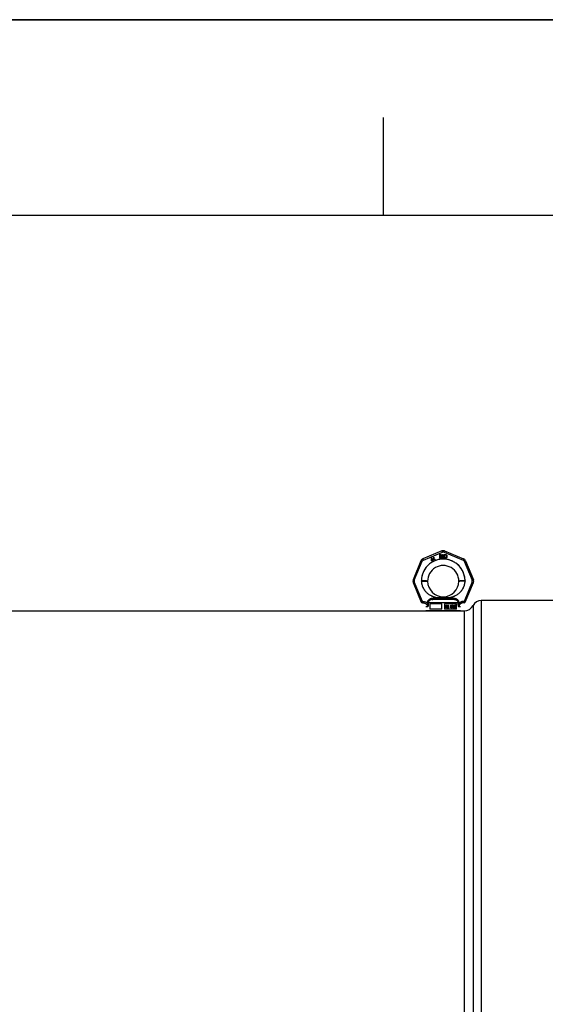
# Model space of a CAD drawing. Header units: millimetres. Extents: x 0 to 297, y 0 to 210.
# Tile 16 of 30: x 56 to 83, y 160 to 210. Entities that reach past the tile are written whole.
import ezdxf

# ---------------------------------------------------------------- set-up
doc = ezdxf.new("R2010")
doc.units = ezdxf.units.MM
doc.header["$LTSCALE"] = 16.335
doc.layers.get('0').update_dxf_attribs({"linetype": 'CONTINUOUS'})
doc.layers.add('001-M31079-X02', color=7, linetype='CONTINUOUS')
doc.layers.add('AXES_REF', color=7, linetype='CONTINUOUS')

# ---------------------------------------------------------------- blocks, each defined once
blk = doc.blocks.new('MARGEA4_BL0', base_point=(148.514, 105.014))
at = {"color": 7, "linetype": 'Continuous'}
for p, q in [((297.014, 210.014), (0.014, 210.014)), ((74.264, 205.014), (74.264, 200.014)), ((287.014, 200.014), (10.014, 200.014))]:
    blk.add_line(p, q, dxfattribs=at)

msp = doc.modelspace()

# ---------------------------------------------------------------- linework, layer by layer
at = {"color": 7, "linetype": 'Continuous'}
for p, q in [((0, 210), (297, 210)), ((49.84, 179.81), (78.391, 179.81))]:
    msp.add_line(p, q, dxfattribs=at)
at = {"layer": '001-M31079-X02', "color": 9, "linetype": 'Continuous'}
for p, q in [((77.263, 182.872), (76.288, 182.468)), ((76.315, 182.405), (77.29, 182.809)), ((77.371, 182.809), (78.345, 182.405)), ((77.398, 182.872), (78.372, 182.468)), ((76.193, 182.373), (75.789, 181.398)), ((75.855, 181.374), (76.258, 182.348)), ((78.402, 182.348), (78.806, 181.374)), ((78.468, 182.373), (78.871, 181.398)), ((75.789, 181.263), (76.204, 180.263)), ((76.268, 180.294), (75.855, 181.292)), ((76.217, 181.329), (76.217, 181.341)), ((78.806, 181.292), (78.393, 180.294)), ((78.444, 181.341), (78.444, 181.329)), ((78.457, 180.263), (78.871, 181.263)), ((76.268, 180.221), (76.263, 180.22)), ((76.268, 180.294), (76.268, 180.221)), ((76.292, 180.294), (76.268, 180.294)), ((76.292, 180.221), (76.268, 180.221)), ((76.292, 180.294), (76.292, 180.221)), ((76.524, 180.217), (76.525, 180.194)), ((78.091, 180.219), (76.57, 180.219)), ((76.761, 180.394), (76.755, 180.444)), ((77.899, 180.394), (76.761, 180.394)), ((77.099, 180.479), (77.103, 180.429)), ((77.099, 180.479), (77.103, 180.429)), ((77.557, 180.429), (77.561, 180.479)), ((77.561, 180.479), (77.557, 180.429)), ((77.906, 180.444), (77.899, 180.394)), ((77.899, 180.394), (77.906, 180.444)), ((78.136, 180.194), (78.136, 180.217)), ((78.369, 180.294), (78.369, 180.221)), ((78.393, 180.294), (78.369, 180.294)), ((78.393, 180.221), (78.369, 180.221)), ((78.393, 180.294), (78.393, 180.221)), ((78.393, 180.221), (78.398, 180.22)), ((76.538, 180.009), (76.446, 180.009)), ((78.214, 180.009), (78.123, 180.009))]:
    msp.add_line(p, q, dxfattribs=at)
at = {"layer": '001-M31079-X02', "color": 7, "linetype": 'Continuous'}
for p, q in [((77.137, 182.684), (77.137, 182.508)), ((77.137, 182.684), (77.208, 182.684)), ((77.155, 182.609), (77.155, 182.666)), ((77.211, 182.666), (77.155, 182.666)), ((77.211, 182.609), (77.155, 182.609)), ((77.223, 182.681), (77.208, 182.684)), ((77.211, 182.666), (77.22, 182.662)), ((77.22, 182.613), (77.211, 182.609)), ((77.22, 182.662), (77.226, 182.654)), ((77.226, 182.621), (77.22, 182.613)), ((77.223, 182.681), (77.234, 182.669)), ((77.226, 182.654), (77.229, 182.643)), ((77.229, 182.632), (77.226, 182.621)), ((77.229, 182.643), (77.229, 182.632)), ((77.234, 182.669), (77.243, 182.654)), ((77.243, 182.617), (77.234, 182.602)), ((77.243, 182.654), (77.246, 182.643)), ((77.246, 182.628), (77.243, 182.617)), ((77.246, 182.643), (77.246, 182.628)), ((77.273, 182.684), (77.273, 182.568)), ((77.273, 182.684), (77.29, 182.684)), ((77.29, 182.684), (77.29, 182.568)), ((77.361, 182.684), (77.361, 182.568)), ((77.361, 182.684), (77.379, 182.684)), ((77.379, 182.684), (77.379, 182.568)), ((77.402, 182.684), (77.402, 182.508)), ((77.402, 182.684), (77.473, 182.684)), ((77.42, 182.53), (77.42, 182.662)), ((77.473, 182.662), (77.42, 182.662)), ((77.488, 182.681), (77.473, 182.684)), ((77.473, 182.662), (77.485, 182.658)), ((77.485, 182.658), (77.494, 182.651)), ((77.488, 182.681), (77.5, 182.673)), ((77.494, 182.651), (77.5, 182.639)), ((77.5, 182.673), (77.511, 182.658)), ((77.5, 182.639), (77.503, 182.624)), ((77.503, 182.624), (77.503, 182.568)), ((77.511, 182.658), (77.517, 182.643)), ((77.52, 182.624), (77.517, 182.643)), ((77.52, 182.624), (77.52, 182.568)), ((76.723, 182.514), (76.712, 182.391)), ((76.712, 182.391), (76.724, 182.371)), ((76.738, 182.523), (76.723, 182.514)), ((76.724, 182.371), (76.785, 182.407)), ((76.73, 182.401), (76.738, 182.488)), ((76.774, 182.426), (76.73, 182.401)), ((76.789, 182.435), (76.738, 182.523)), ((76.738, 182.488), (76.774, 182.426)), ((76.785, 182.407), (76.81, 182.364)), ((76.815, 182.45), (76.789, 182.435)), ((76.826, 182.43), (76.8, 182.415)), ((76.827, 182.37), (76.8, 182.415)), ((76.81, 182.364), (76.827, 182.364)), ((76.833, 182.512), (76.812, 182.501)), ((76.812, 182.501), (76.82, 182.488)), ((76.826, 182.43), (76.815, 182.45)), ((76.83, 182.546), (76.818, 182.538)), ((76.818, 182.538), (76.833, 182.512)), ((76.84, 182.499), (76.82, 182.488)), ((76.846, 182.52), (76.83, 182.546)), ((76.84, 182.499), (76.878, 182.434)), ((76.874, 182.536), (76.846, 182.52)), ((76.853, 182.507), (76.881, 182.523)), ((76.887, 182.448), (76.853, 182.507)), ((76.874, 182.536), (76.881, 182.523)), ((76.878, 182.434), (76.891, 182.424)), ((76.887, 182.448), (76.895, 182.44)), ((76.891, 182.424), (76.902, 182.422)), ((76.907, 182.438), (76.895, 182.44)), ((76.902, 182.422), (76.911, 182.423)), ((76.921, 182.442), (76.907, 182.438)), ((76.929, 182.429), (76.911, 182.423)), ((76.921, 182.442), (76.929, 182.429)), ((77.155, 182.508), (77.137, 182.508)), ((77.155, 182.587), (77.155, 182.508)), ((77.205, 182.587), (77.155, 182.587)), ((77.205, 182.587), (77.229, 182.508)), ((77.234, 182.602), (77.223, 182.594)), ((77.249, 182.508), (77.223, 182.594)), ((77.249, 182.508), (77.229, 182.508)), ((77.273, 182.568), (77.276, 182.549)), ((77.276, 182.549), (77.282, 182.534)), ((77.282, 182.534), (77.293, 182.519)), ((77.29, 182.568), (77.293, 182.553)), ((77.293, 182.553), (77.299, 182.542)), ((77.293, 182.519), (77.305, 182.511)), ((77.299, 182.542), (77.308, 182.534)), ((77.32, 182.508), (77.305, 182.511)), ((77.32, 182.53), (77.308, 182.534)), ((77.32, 182.53), (77.332, 182.53)), ((77.332, 182.508), (77.32, 182.508)), ((77.343, 182.534), (77.332, 182.53)), ((77.346, 182.511), (77.332, 182.508)), ((77.352, 182.542), (77.343, 182.534)), ((77.358, 182.519), (77.346, 182.511)), ((77.358, 182.553), (77.352, 182.542)), ((77.361, 182.568), (77.358, 182.553)), ((77.37, 182.534), (77.358, 182.519)), ((77.376, 182.549), (77.37, 182.534)), ((77.376, 182.549), (77.379, 182.568)), ((77.473, 182.508), (77.402, 182.508)), ((77.473, 182.53), (77.42, 182.53)), ((77.485, 182.534), (77.473, 182.53)), ((77.488, 182.511), (77.473, 182.508)), ((77.494, 182.542), (77.485, 182.534)), ((77.5, 182.519), (77.488, 182.511)), ((77.5, 182.553), (77.494, 182.542)), ((77.503, 182.568), (77.5, 182.553)), ((77.511, 182.534), (77.5, 182.519)), ((77.517, 182.549), (77.511, 182.534)), ((77.517, 182.549), (77.52, 182.568)), ((76.217, 181.341), (76.217, 181.329)), ((78.444, 181.329), (78.444, 181.341)), ((76.524, 180.217), (76.525, 180.194)), ((76.57, 180.219), (76.57, 180.196)), ((76.649, 180.164), (76.649, 179.899)), ((77.26, 180.164), (76.649, 180.164)), ((77.26, 179.899), (77.26, 180.164)), ((77.401, 180.164), (77.401, 179.899)), ((78.011, 180.164), (77.401, 180.164)), ((77.464, 179.97), (77.464, 180.094)), ((77.464, 180.094), (77.512, 180.094)), ((77.468, 179.97), (77.468, 180.094)), ((77.517, 180.091), (77.507, 180.094)), ((77.521, 180.091), (77.512, 180.094)), ((77.524, 180.084), (77.517, 180.091)), ((77.521, 180.091), (77.517, 180.091)), ((77.528, 180.084), (77.521, 180.091)), ((77.57, 180.091), (77.562, 180.086)), ((77.574, 180.091), (77.566, 180.086)), ((77.577, 180.094), (77.57, 180.091)), ((77.574, 180.091), (77.57, 180.091)), ((77.581, 180.094), (77.574, 180.091)), ((77.59, 180.094), (77.577, 180.094)), ((77.595, 180.091), (77.586, 180.094)), ((77.599, 180.091), (77.59, 180.094)), ((77.603, 180.084), (77.595, 180.091)), ((77.599, 180.091), (77.595, 180.091)), ((77.607, 180.084), (77.599, 180.091)), ((77.718, 179.97), (77.718, 180.094)), ((77.738, 180.094), (77.718, 180.094)), ((77.722, 180.094), (77.722, 179.97)), ((77.762, 179.983), (77.734, 180.094)), ((77.766, 179.983), (77.738, 180.094)), ((77.789, 180.094), (77.762, 179.983)), ((77.793, 180.094), (77.766, 179.983)), ((77.81, 180.094), (77.789, 180.094)), ((77.806, 180.094), (77.806, 179.97)), ((77.81, 179.97), (77.81, 180.094)), ((77.839, 180.091), (77.831, 180.086)), ((77.843, 180.091), (77.835, 180.086)), ((77.851, 180.094), (77.839, 180.091)), ((77.843, 180.091), (77.839, 180.091)), ((77.855, 180.094), (77.843, 180.091)), ((77.859, 180.094), (77.851, 180.094)), ((77.868, 180.091), (77.855, 180.094)), ((77.872, 180.091), (77.859, 180.094)), ((77.875, 180.086), (77.868, 180.091)), ((77.872, 180.091), (77.868, 180.091)), ((77.879, 180.086), (77.872, 180.091)), ((77.921, 180.091), (77.912, 180.084)), ((77.925, 180.091), (77.916, 180.084)), ((77.93, 180.094), (77.921, 180.091)), ((77.925, 180.091), (77.921, 180.091)), ((77.934, 180.094), (77.925, 180.091)), ((77.941, 180.094), (77.93, 180.094)), ((77.947, 180.091), (77.937, 180.094)), ((77.951, 180.091), (77.941, 180.094)), ((77.956, 180.084), (77.947, 180.091)), ((77.951, 180.091), (77.947, 180.091)), ((77.96, 180.084), (77.951, 180.091)), ((78.011, 179.899), (78.011, 180.164)), ((78.091, 180.219), (78.09, 180.196)), ((78.136, 180.217), (78.136, 180.194)), ((78.214, 179.81), (76.446, 179.81)), ((77.26, 179.899), (76.649, 179.899)), ((78.011, 179.899), (77.401, 179.899)), ((77.479, 179.97), (77.464, 179.97)), ((77.475, 180.081), (77.475, 180.041)), ((77.513, 180.081), (77.475, 180.081)), ((77.475, 180.041), (77.513, 180.041)), ((77.475, 180.026), (77.475, 179.97)), ((77.51, 180.026), (77.475, 180.026)), ((77.479, 180.041), (77.479, 180.081)), ((77.479, 180.026), (77.479, 179.97)), ((77.506, 180.026), (77.52, 179.97)), ((77.509, 180.081), (77.515, 180.078)), ((77.515, 180.044), (77.509, 180.041)), ((77.51, 180.026), (77.524, 179.97)), ((77.513, 180.081), (77.519, 180.078)), ((77.519, 180.044), (77.513, 180.041)), ((77.515, 180.078), (77.518, 180.073)), ((77.519, 180.078), (77.515, 180.078)), ((77.518, 180.049), (77.515, 180.044)), ((77.519, 180.044), (77.515, 180.044)), ((77.517, 180.031), (77.524, 180.036)), ((77.533, 179.97), (77.517, 180.031)), ((77.521, 180.031), (77.517, 180.031)), ((77.518, 180.073), (77.52, 180.065)), ((77.523, 180.073), (77.518, 180.073)), ((77.52, 180.057), (77.518, 180.049)), ((77.523, 180.049), (77.518, 180.049)), ((77.519, 180.078), (77.523, 180.073)), ((77.523, 180.049), (77.519, 180.044)), ((77.52, 180.057), (77.52, 180.065)), ((77.524, 180.065), (77.52, 180.065)), ((77.524, 180.057), (77.52, 180.057)), ((77.537, 179.97), (77.52, 179.97)), ((77.521, 180.031), (77.528, 180.036)), ((77.537, 179.97), (77.521, 180.031)), ((77.523, 180.073), (77.524, 180.065)), ((77.524, 180.057), (77.523, 180.049)), ((77.529, 180.073), (77.524, 180.084)), ((77.528, 180.084), (77.524, 180.084)), ((77.524, 180.065), (77.524, 180.057)), ((77.524, 180.036), (77.529, 180.047)), ((77.528, 180.036), (77.524, 180.036)), ((77.533, 180.073), (77.528, 180.084)), ((77.528, 180.036), (77.533, 180.047)), ((77.531, 180.065), (77.529, 180.073)), ((77.533, 180.073), (77.529, 180.073)), ((77.529, 180.047), (77.531, 180.055)), ((77.533, 180.047), (77.529, 180.047)), ((77.531, 180.065), (77.531, 180.055)), ((77.535, 180.065), (77.531, 180.065)), ((77.535, 180.055), (77.531, 180.055)), ((77.535, 180.065), (77.533, 180.073)), ((77.533, 180.047), (77.535, 180.055)), ((77.535, 180.065), (77.535, 180.055)), ((77.548, 180.005), (77.55, 179.994)), ((77.563, 180.005), (77.548, 180.005)), ((77.55, 179.994), (77.555, 179.981)), ((77.554, 179.994), (77.55, 179.994)), ((77.552, 180.005), (77.554, 179.994)), ((77.555, 180.076), (77.553, 180.065)), ((77.553, 180.055), (77.553, 180.065)), ((77.557, 180.065), (77.553, 180.065)), ((77.553, 180.055), (77.555, 180.044)), ((77.557, 180.055), (77.553, 180.055)), ((77.554, 179.994), (77.559, 179.981)), ((77.562, 180.086), (77.555, 180.076)), ((77.559, 180.076), (77.555, 180.076)), ((77.555, 180.044), (77.562, 180.033)), ((77.559, 180.044), (77.555, 180.044)), ((77.555, 179.981), (77.564, 179.973)), ((77.559, 179.981), (77.555, 179.981)), ((77.559, 180.076), (77.557, 180.065)), ((77.557, 180.065), (77.557, 180.055)), ((77.557, 180.055), (77.559, 180.044)), ((77.566, 180.086), (77.559, 180.076)), ((77.559, 180.044), (77.566, 180.033)), ((77.561, 179.997), (77.559, 180.005)), ((77.559, 179.981), (77.568, 179.973)), ((77.566, 179.989), (77.561, 179.997)), ((77.565, 179.997), (77.561, 179.997)), ((77.566, 180.086), (77.562, 180.086)), ((77.562, 180.033), (77.57, 180.028)), ((77.566, 180.033), (77.562, 180.033)), ((77.565, 179.997), (77.563, 180.005)), ((77.564, 180.062), (77.566, 180.07)), ((77.564, 180.062), (77.564, 180.057)), ((77.568, 180.062), (77.564, 180.062)), ((77.566, 180.049), (77.564, 180.057)), ((77.568, 180.057), (77.564, 180.057)), ((77.564, 179.973), (77.573, 179.97)), ((77.568, 179.973), (77.564, 179.973)), ((77.57, 179.989), (77.565, 179.997)), ((77.566, 180.07), (77.571, 180.076)), ((77.57, 180.07), (77.566, 180.07)), ((77.571, 180.044), (77.566, 180.049)), ((77.57, 180.049), (77.566, 180.049)), ((77.566, 180.033), (77.574, 180.028)), ((77.573, 179.986), (77.566, 179.989)), ((77.57, 179.989), (77.566, 179.989)), ((77.568, 180.062), (77.57, 180.07)), ((77.568, 180.057), (77.568, 180.062)), ((77.57, 180.049), (77.568, 180.057)), ((77.568, 179.973), (77.577, 179.97)), ((77.57, 180.07), (77.576, 180.076)), ((77.576, 180.044), (77.57, 180.049)), ((77.57, 180.028), (77.577, 180.026)), ((77.574, 180.028), (77.57, 180.028)), ((77.577, 179.986), (77.57, 179.989)), ((77.571, 180.076), (77.577, 180.078)), ((77.576, 180.076), (77.571, 180.076)), ((77.577, 180.041), (77.571, 180.044)), ((77.576, 180.044), (77.571, 180.044)), ((77.592, 179.986), (77.573, 179.986)), ((77.592, 179.97), (77.573, 179.97)), ((77.574, 180.028), (77.581, 180.026)), ((77.576, 180.076), (77.581, 180.078)), ((77.581, 180.041), (77.576, 180.044)), ((77.592, 180.078), (77.577, 180.078)), ((77.592, 180.041), (77.577, 180.041)), ((77.592, 180.026), (77.577, 180.026)), ((77.588, 180.078), (77.593, 180.076)), ((77.597, 180.039), (77.588, 180.041)), ((77.588, 180.026), (77.595, 180.023)), ((77.595, 179.989), (77.588, 179.986)), ((77.588, 179.97), (77.597, 179.973)), ((77.592, 180.078), (77.598, 180.076)), ((77.601, 180.039), (77.592, 180.041)), ((77.592, 180.026), (77.599, 180.023)), ((77.599, 179.989), (77.592, 179.986)), ((77.592, 179.97), (77.601, 179.973)), ((77.593, 180.076), (77.597, 180.07)), ((77.598, 180.076), (77.593, 180.076)), ((77.595, 180.023), (77.601, 180.018)), ((77.599, 180.023), (77.595, 180.023)), ((77.601, 179.994), (77.595, 179.989)), ((77.599, 179.989), (77.595, 179.989)), ((77.597, 180.07), (77.599, 180.065)), ((77.601, 180.07), (77.597, 180.07)), ((77.604, 180.033), (77.597, 180.039)), ((77.601, 180.039), (77.597, 180.039)), ((77.597, 179.973), (77.604, 179.978)), ((77.601, 179.973), (77.597, 179.973)), ((77.598, 180.076), (77.601, 180.07)), ((77.599, 180.065), (77.614, 180.065)), ((77.599, 180.023), (77.605, 180.018)), ((77.605, 179.994), (77.599, 179.989)), ((77.601, 180.07), (77.603, 180.065)), ((77.608, 180.033), (77.601, 180.039)), ((77.601, 180.018), (77.604, 180.01)), ((77.605, 180.018), (77.601, 180.018)), ((77.604, 180.002), (77.601, 179.994)), ((77.605, 179.994), (77.601, 179.994)), ((77.601, 179.973), (77.608, 179.978)), ((77.608, 180.073), (77.603, 180.084)), ((77.607, 180.084), (77.603, 180.084)), ((77.612, 180.023), (77.604, 180.033)), ((77.608, 180.033), (77.604, 180.033)), ((77.604, 180.002), (77.604, 180.01)), ((77.608, 180.01), (77.604, 180.01)), ((77.608, 180.002), (77.604, 180.002)), ((77.604, 179.978), (77.612, 179.989)), ((77.608, 179.978), (77.604, 179.978)), ((77.605, 180.018), (77.608, 180.01)), ((77.608, 180.002), (77.605, 179.994)), ((77.612, 180.073), (77.607, 180.084)), ((77.61, 180.065), (77.608, 180.073)), ((77.612, 180.073), (77.608, 180.073)), ((77.616, 180.023), (77.608, 180.033)), ((77.608, 180.01), (77.608, 180.002)), ((77.608, 179.978), (77.616, 179.989)), ((77.614, 180.065), (77.612, 180.073)), ((77.615, 180.012), (77.612, 180.023)), ((77.616, 180.023), (77.612, 180.023)), ((77.612, 179.989), (77.615, 179.999)), ((77.616, 179.989), (77.612, 179.989)), ((77.615, 180.012), (77.615, 179.999)), ((77.619, 180.012), (77.615, 180.012)), ((77.619, 179.999), (77.615, 179.999)), ((77.619, 180.012), (77.616, 180.023)), ((77.616, 179.989), (77.619, 179.999)), ((77.619, 179.999), (77.619, 180.012)), ((77.733, 179.97), (77.718, 179.97)), ((77.729, 180.068), (77.729, 179.97)), ((77.729, 180.068), (77.754, 179.97)), ((77.733, 180.068), (77.729, 180.068)), ((77.733, 179.97), (77.733, 180.068)), ((77.733, 180.068), (77.759, 179.97)), ((77.773, 179.97), (77.754, 179.97)), ((77.766, 179.983), (77.762, 179.983)), ((77.769, 179.97), (77.795, 180.068)), ((77.773, 179.97), (77.799, 180.068)), ((77.795, 179.97), (77.795, 180.068)), ((77.799, 180.068), (77.795, 180.068)), ((77.81, 179.97), (77.795, 179.97)), ((77.799, 180.068), (77.799, 179.97)), ((77.82, 179.999), (77.822, 179.991)), ((77.834, 179.999), (77.82, 179.999)), ((77.824, 180.076), (77.822, 180.065)), ((77.835, 180.065), (77.822, 180.065)), ((77.822, 179.991), (77.826, 179.983)), ((77.826, 179.991), (77.822, 179.991)), ((77.831, 180.086), (77.824, 180.076)), ((77.828, 180.076), (77.824, 180.076)), ((77.824, 179.999), (77.826, 179.991)), ((77.828, 180.076), (77.826, 180.065)), ((77.826, 179.991), (77.83, 179.983)), ((77.826, 179.983), (77.831, 179.978)), ((77.83, 179.983), (77.826, 179.983)), ((77.835, 180.086), (77.828, 180.076)), ((77.831, 179.994), (77.829, 179.999)), ((77.83, 179.983), (77.835, 179.978)), ((77.835, 180.086), (77.831, 180.086)), ((77.831, 180.065), (77.835, 180.073)), ((77.835, 179.989), (77.831, 179.994)), ((77.835, 179.994), (77.831, 179.994)), ((77.831, 179.978), (77.839, 179.973)), ((77.835, 179.978), (77.831, 179.978)), ((77.835, 179.994), (77.834, 179.999)), ((77.835, 180.073), (77.84, 180.078)), ((77.835, 180.065), (77.839, 180.073)), ((77.839, 180.073), (77.835, 180.073)), ((77.839, 179.989), (77.835, 179.994)), ((77.839, 179.986), (77.835, 179.989)), ((77.839, 179.989), (77.835, 179.989)), ((77.835, 179.978), (77.843, 179.973)), ((77.839, 180.073), (77.844, 180.078)), ((77.843, 179.986), (77.839, 179.989)), ((77.848, 179.983), (77.839, 179.986)), ((77.843, 179.986), (77.839, 179.986)), ((77.839, 179.973), (77.846, 179.97)), ((77.843, 179.973), (77.839, 179.973)), ((77.84, 180.078), (77.85, 180.081)), ((77.844, 180.078), (77.84, 180.078)), ((77.852, 179.983), (77.843, 179.986)), ((77.843, 179.973), (77.85, 179.97)), ((77.844, 180.078), (77.854, 180.081)), ((77.865, 179.97), (77.846, 179.97)), ((77.863, 179.983), (77.848, 179.983)), ((77.861, 180.081), (77.85, 180.081)), ((77.85, 180.028), (77.85, 180.039)), ((77.861, 180.039), (77.85, 180.039)), ((77.861, 180.028), (77.85, 180.028)), ((77.854, 180.039), (77.854, 180.028)), ((77.857, 180.081), (77.866, 180.078)), ((77.868, 180.044), (77.857, 180.039)), ((77.857, 180.028), (77.868, 180.026)), ((77.868, 179.986), (77.859, 179.983)), ((77.861, 180.081), (77.87, 180.078)), ((77.872, 180.044), (77.861, 180.039)), ((77.861, 180.028), (77.872, 180.026)), ((77.861, 179.97), (77.868, 179.973)), ((77.872, 179.986), (77.863, 179.983)), ((77.865, 179.97), (77.872, 179.973)), ((77.866, 180.078), (77.872, 180.073)), ((77.87, 180.078), (77.866, 180.078)), ((77.872, 180.049), (77.868, 180.044)), ((77.872, 180.044), (77.868, 180.044)), ((77.868, 180.026), (77.873, 180.02)), ((77.872, 180.026), (77.868, 180.026)), ((77.872, 179.989), (77.868, 179.986)), ((77.872, 179.986), (77.868, 179.986)), ((77.868, 179.973), (77.875, 179.978)), ((77.872, 179.973), (77.868, 179.973)), ((77.87, 180.078), (77.876, 180.073)), ((77.872, 180.073), (77.875, 180.065)), ((77.876, 180.073), (77.872, 180.073)), ((77.875, 180.06), (77.872, 180.049)), ((77.876, 180.049), (77.872, 180.044)), ((77.876, 180.049), (77.872, 180.049)), ((77.872, 180.033), (77.879, 180.041)), ((77.881, 180.028), (77.872, 180.033)), ((77.876, 180.033), (77.872, 180.033)), ((77.872, 180.026), (77.877, 180.02)), ((77.875, 179.994), (77.872, 179.989)), ((77.876, 179.989), (77.872, 179.986)), ((77.876, 179.989), (77.872, 179.989)), ((77.872, 179.973), (77.879, 179.978)), ((77.873, 180.02), (77.877, 180.01)), ((77.877, 180.02), (77.873, 180.02)), ((77.882, 180.076), (77.875, 180.086)), ((77.879, 180.086), (77.875, 180.086)), ((77.875, 180.06), (77.875, 180.065)), ((77.879, 180.065), (77.875, 180.065)), ((77.879, 180.06), (77.875, 180.06)), ((77.877, 179.999), (77.875, 179.994)), ((77.879, 179.994), (77.875, 179.994)), ((77.875, 179.978), (77.881, 179.983)), ((77.879, 179.978), (77.875, 179.978)), ((77.876, 180.073), (77.879, 180.065)), ((77.879, 180.06), (77.876, 180.049)), ((77.876, 180.033), (77.883, 180.041)), ((77.885, 180.028), (77.876, 180.033)), ((77.879, 179.994), (77.876, 179.989)), ((77.877, 180.02), (77.881, 180.01)), ((77.877, 179.999), (77.877, 180.01)), ((77.881, 180.01), (77.877, 180.01)), ((77.881, 179.999), (77.877, 179.999)), ((77.887, 180.076), (77.879, 180.086)), ((77.879, 180.065), (77.879, 180.06)), ((77.879, 180.041), (77.882, 180.049)), ((77.883, 180.041), (77.879, 180.041)), ((77.881, 179.999), (77.879, 179.994)), ((77.879, 179.978), (77.885, 179.983)), ((77.884, 180.02), (77.881, 180.028)), ((77.885, 180.028), (77.881, 180.028)), ((77.881, 180.01), (77.881, 179.999)), ((77.881, 179.983), (77.884, 179.991)), ((77.885, 179.983), (77.881, 179.983)), ((77.884, 180.065), (77.882, 180.076)), ((77.887, 180.076), (77.882, 180.076)), ((77.882, 180.049), (77.884, 180.06)), ((77.887, 180.049), (77.882, 180.049)), ((77.883, 180.041), (77.887, 180.049)), ((77.884, 180.065), (77.884, 180.06)), ((77.888, 180.065), (77.884, 180.065)), ((77.888, 180.06), (77.884, 180.06)), ((77.886, 180.01), (77.884, 180.02)), ((77.888, 180.02), (77.884, 180.02)), ((77.884, 179.991), (77.886, 179.999)), ((77.884, 179.991), (77.888, 179.991)), ((77.888, 180.02), (77.885, 180.028)), ((77.885, 179.983), (77.888, 179.991)), ((77.886, 180.01), (77.886, 179.999)), ((77.89, 180.01), (77.886, 180.01)), ((77.89, 179.999), (77.886, 179.999)), ((77.888, 180.065), (77.887, 180.076)), ((77.887, 180.049), (77.888, 180.06)), ((77.888, 180.06), (77.888, 180.065)), ((77.89, 180.01), (77.888, 180.02)), ((77.888, 179.991), (77.89, 179.999)), ((77.89, 179.999), (77.89, 180.01)), ((77.903, 180.06), (77.901, 180.041)), ((77.901, 180.023), (77.901, 180.041)), ((77.905, 180.041), (77.901, 180.041)), ((77.901, 180.023), (77.903, 180.005)), ((77.905, 180.023), (77.901, 180.023)), ((77.906, 180.073), (77.903, 180.06)), ((77.907, 180.06), (77.903, 180.06)), ((77.903, 180.005), (77.906, 179.991)), ((77.907, 180.005), (77.903, 180.005)), ((77.907, 180.06), (77.905, 180.041)), ((77.905, 180.041), (77.905, 180.023)), ((77.905, 180.023), (77.907, 180.005)), ((77.912, 180.084), (77.906, 180.073)), ((77.91, 180.073), (77.906, 180.073)), ((77.906, 179.991), (77.912, 179.981)), ((77.91, 179.991), (77.906, 179.991)), ((77.91, 180.073), (77.907, 180.06)), ((77.907, 180.005), (77.91, 179.991)), ((77.916, 180.084), (77.91, 180.073)), ((77.91, 180.041), (77.912, 180.057)), ((77.921, 180.047), (77.91, 180.036)), ((77.91, 180.041), (77.91, 180.036)), ((77.914, 180.041), (77.91, 180.041)), ((77.914, 180.036), (77.91, 180.036)), ((77.91, 179.991), (77.916, 179.981)), ((77.916, 180.084), (77.912, 180.084)), ((77.912, 180.057), (77.914, 180.065)), ((77.916, 180.057), (77.912, 180.057)), ((77.912, 180.015), (77.914, 180.023)), ((77.912, 180.015), (77.912, 180.007)), ((77.916, 180.015), (77.912, 180.015)), ((77.914, 179.999), (77.912, 180.007)), ((77.916, 180.007), (77.912, 180.007)), ((77.912, 179.981), (77.921, 179.973)), ((77.916, 179.981), (77.912, 179.981)), ((77.914, 180.065), (77.917, 180.073)), ((77.918, 180.065), (77.914, 180.065)), ((77.914, 180.041), (77.916, 180.057)), ((77.925, 180.047), (77.914, 180.036)), ((77.914, 180.036), (77.914, 180.041)), ((77.914, 180.023), (77.917, 180.028)), ((77.918, 180.023), (77.914, 180.023)), ((77.917, 179.991), (77.914, 179.999)), ((77.918, 179.999), (77.914, 179.999)), ((77.916, 180.057), (77.918, 180.065)), ((77.916, 180.015), (77.918, 180.023)), ((77.916, 180.007), (77.916, 180.015)), ((77.918, 179.999), (77.916, 180.007)), ((77.916, 179.981), (77.925, 179.973)), ((77.917, 180.073), (77.923, 180.078)), ((77.921, 180.073), (77.917, 180.073)), ((77.917, 180.028), (77.923, 180.033)), ((77.921, 180.028), (77.917, 180.028)), ((77.923, 179.986), (77.917, 179.991)), ((77.921, 179.991), (77.917, 179.991)), ((77.918, 180.065), (77.921, 180.073)), ((77.918, 180.023), (77.921, 180.028)), ((77.921, 179.991), (77.918, 179.999)), ((77.921, 180.073), (77.927, 180.078)), ((77.93, 180.049), (77.921, 180.047)), ((77.925, 180.047), (77.921, 180.047)), ((77.921, 180.028), (77.927, 180.033)), ((77.927, 179.986), (77.921, 179.991)), ((77.921, 179.973), (77.93, 179.97)), ((77.925, 179.973), (77.921, 179.973)), ((77.923, 180.078), (77.928, 180.081)), ((77.927, 180.078), (77.923, 180.078)), ((77.923, 180.033), (77.928, 180.036)), ((77.927, 180.033), (77.923, 180.033)), ((77.928, 179.983), (77.923, 179.986)), ((77.927, 179.986), (77.923, 179.986)), ((77.934, 180.049), (77.925, 180.047)), ((77.925, 179.973), (77.934, 179.97)), ((77.927, 180.078), (77.932, 180.081)), ((77.927, 180.033), (77.932, 180.036)), ((77.932, 179.983), (77.927, 179.986)), ((77.943, 180.081), (77.928, 180.081)), ((77.945, 180.036), (77.928, 180.036)), ((77.945, 179.983), (77.928, 179.983)), ((77.943, 180.049), (77.93, 180.049)), ((77.943, 179.97), (77.93, 179.97)), ((77.939, 180.081), (77.945, 180.078)), ((77.948, 180.047), (77.939, 180.049)), ((77.939, 179.97), (77.948, 179.973)), ((77.941, 180.036), (77.947, 180.033)), ((77.947, 179.986), (77.941, 179.983)), ((77.943, 180.081), (77.949, 180.078)), ((77.952, 180.047), (77.943, 180.049)), ((77.943, 179.97), (77.952, 179.973)), ((77.945, 180.078), (77.95, 180.073)), ((77.949, 180.078), (77.945, 180.078)), ((77.945, 180.036), (77.951, 180.033)), ((77.951, 179.986), (77.945, 179.983)), ((77.947, 180.033), (77.952, 180.028)), ((77.951, 180.033), (77.947, 180.033)), ((77.952, 179.991), (77.947, 179.986)), ((77.951, 179.986), (77.947, 179.986)), ((77.958, 180.039), (77.948, 180.047)), ((77.952, 180.047), (77.948, 180.047)), ((77.948, 179.973), (77.958, 179.981)), ((77.952, 179.973), (77.948, 179.973)), ((77.949, 180.078), (77.954, 180.073)), ((77.95, 180.073), (77.954, 180.065)), ((77.954, 180.073), (77.95, 180.073)), ((77.951, 180.033), (77.956, 180.028)), ((77.956, 179.991), (77.951, 179.986)), ((77.962, 180.039), (77.952, 180.047)), ((77.952, 180.028), (77.956, 180.023)), ((77.956, 180.028), (77.952, 180.028)), ((77.956, 179.999), (77.952, 179.991)), ((77.956, 179.991), (77.952, 179.991)), ((77.952, 179.973), (77.962, 179.981)), ((77.954, 180.073), (77.958, 180.065)), ((77.967, 180.065), (77.954, 180.065)), ((77.961, 180.073), (77.956, 180.084)), ((77.96, 180.084), (77.956, 180.084)), ((77.956, 180.028), (77.96, 180.023)), ((77.956, 180.023), (77.958, 180.015)), ((77.96, 180.023), (77.956, 180.023)), ((77.958, 180.007), (77.956, 179.999)), ((77.96, 179.999), (77.956, 179.991)), ((77.96, 179.999), (77.956, 179.999)), ((77.963, 180.031), (77.958, 180.039)), ((77.958, 180.039), (77.962, 180.039)), ((77.958, 180.007), (77.958, 180.015)), ((77.958, 180.015), (77.962, 180.015)), ((77.962, 180.007), (77.958, 180.007)), ((77.958, 179.981), (77.963, 179.991)), ((77.962, 179.981), (77.958, 179.981)), ((77.965, 180.073), (77.96, 180.084)), ((77.96, 180.023), (77.962, 180.015)), ((77.962, 180.007), (77.96, 179.999)), ((77.963, 180.065), (77.961, 180.073)), ((77.965, 180.073), (77.961, 180.073)), ((77.967, 180.031), (77.962, 180.039)), ((77.962, 180.015), (77.962, 180.007)), ((77.962, 179.981), (77.967, 179.991)), ((77.967, 180.018), (77.963, 180.031)), ((77.967, 180.031), (77.963, 180.031)), ((77.963, 179.991), (77.967, 180.005)), ((77.967, 179.991), (77.963, 179.991)), ((77.967, 180.065), (77.965, 180.073)), ((77.971, 180.018), (77.967, 180.031)), ((77.967, 180.018), (77.967, 180.005)), ((77.971, 180.018), (77.967, 180.018)), ((77.967, 179.991), (77.971, 180.005)), ((77.971, 180.005), (77.967, 180.005)), ((77.971, 180.005), (77.971, 180.018))]:
    msp.add_line(p, q, dxfattribs=at)
at = {"layer": '001-M31079-X02', "color": 9, "linetype": 'Continuous'}
for centre, radius, start, end in [((77.33, 182.708), 0.177, 67.5, 112.5), ((77.33, 182.711), 0.106, 67.5027, 112.4973), ((76.356, 182.305), 0.177, 112.5, 157.5), ((77.33, 181.341), 1.114, 359.9999, 180.0001), ((76.356, 182.307), 0.106, 112.5027, 157.4973), ((78.304, 182.307), 0.106, 22.5027, 67.4973), ((78.304, 182.305), 0.177, 22.5, 67.5), ((75.953, 181.331), 0.177, 157.5, 202.5), ((75.953, 181.333), 0.106, 157.5027, 202.4973), ((77.33, 181.331), 0.796, 180.6298, 359.3702), ((78.708, 181.333), 0.106, 337.5027, 22.4973), ((78.708, 181.331), 0.177, 337.5, 22.5), ((76.268, 180.292), 0.0707, 202.5, 270), ((77.33, 277.933), 97.454, 269.86427, 270.13573), ((78.393, 180.292), 0.0707, 270, 337.5)]:
    msp.add_arc(centre, radius, start, end, dxfattribs=at)
at = {"layer": '001-M31079-X02', "color": 7, "linetype": 'Continuous'}
for centre, radius, start, end in [((77.33, 181.331), 0.796, 359.3702, 180.6298), ((77.33, 181.341), 1.114, 180.0001, 180.6298), ((77.33, 181.341), 1.114, 359.3702, 359.9999)]:
    msp.add_arc(centre, radius, start, end, dxfattribs=at)
at = {"layer": '001-M31079-X02', "color": 9, "linetype": 'Continuous'}
for points, knots in [([(77.263, 182.872), (77.264, 182.872), (77.264, 182.867), (77.267, 182.863), (77.269, 182.857), (77.273, 182.849), (77.277, 182.84), (77.281, 182.83), (77.285, 182.82), (77.288, 182.812), (77.29, 182.809)], [0, 0, 0, 0, 0.059983, 0.133152, 0.232556, 0.355295, 0.497786, 0.655866, 0.824917, 1, 1, 1, 1]), ([(77.371, 182.809), (77.372, 182.812), (77.375, 182.82), (77.38, 182.83), (77.384, 182.84), (77.388, 182.849), (77.391, 182.857), (77.394, 182.863), (77.396, 182.867), (77.397, 182.872), (77.398, 182.872)], [0, 0, 0, 0, 0.175075, 0.344128, 0.502209, 0.644701, 0.767442, 0.866847, 0.940017, 1, 1, 1, 1]), ([(76.193, 182.373), (76.193, 182.374), (76.198, 182.371), (76.202, 182.37), (76.209, 182.367), (76.217, 182.364), (76.226, 182.361), (76.236, 182.357), (76.247, 182.352), (76.254, 182.349), (76.258, 182.348)], [0, 0, 0, 0, 0.060939, 0.13446, 0.234172, 0.357122, 0.499648, 0.657498, 0.82596, 1, 1, 1, 1]), ([(76.315, 182.405), (76.314, 182.409), (76.311, 182.416), (76.306, 182.427), (76.302, 182.437), (76.299, 182.446), (76.295, 182.453), (76.293, 182.46), (76.29, 182.463), (76.29, 182.469), (76.288, 182.468)], [0, 0, 0, 0, 0.175076, 0.344129, 0.50221, 0.644702, 0.767443, 0.866847, 0.940017, 1, 1, 1, 1]), ([(78.372, 182.468), (78.371, 182.469), (78.37, 182.463), (78.368, 182.46), (78.365, 182.453), (78.362, 182.446), (78.358, 182.437), (78.354, 182.427), (78.35, 182.416), (78.347, 182.409), (78.345, 182.405)], [0, 0, 0, 0, 0.059982, 0.133151, 0.232555, 0.355294, 0.497785, 0.655865, 0.824916, 1, 1, 1, 1]), ([(78.468, 182.373), (78.467, 182.374), (78.463, 182.371), (78.458, 182.37), (78.452, 182.367), (78.444, 182.364), (78.435, 182.361), (78.424, 182.357), (78.414, 182.352), (78.406, 182.349), (78.402, 182.348)], [0, 0, 0, 0, 0.060939, 0.13446, 0.234172, 0.357122, 0.499648, 0.657499, 0.82596, 1, 1, 1, 1]), ([(75.855, 181.374), (75.851, 181.375), (75.843, 181.378), (75.833, 181.383), (75.822, 181.387), (75.813, 181.39), (75.805, 181.393), (75.799, 181.396), (75.794, 181.397), (75.79, 181.4), (75.789, 181.398)], [0, 0, 0, 0, 0.174033, 0.342496, 0.500347, 0.642875, 0.765826, 0.865539, 0.93906, 1, 1, 1, 1]), ([(75.855, 181.292), (75.851, 181.291), (75.843, 181.288), (75.832, 181.283), (75.822, 181.279), (75.813, 181.275), (75.805, 181.271), (75.798, 181.268), (75.794, 181.265), (75.789, 181.264), (75.789, 181.263)], [0, 0, 0, 0, 0.172813, 0.340679, 0.498422, 0.641178, 0.764549, 0.864741, 0.938687, 1, 1, 1, 1]), ([(76.535, 181.331), (76.535, 181.334), (76.524, 181.332), (76.514, 181.335), (76.498, 181.335), (76.479, 181.337), (76.457, 181.338), (76.43, 181.338), (76.4, 181.339), (76.367, 181.34), (76.332, 181.34), (76.294, 181.341), (76.256, 181.341), (76.23, 181.341), (76.217, 181.341)], [0, 0, 0, 0, 0.02982, 0.064811, 0.111629, 0.171497, 0.24316, 0.326315, 0.419777, 0.524502, 0.635428, 0.753215, 0.877723, 1, 1, 1, 1]), ([(76.217, 181.341), (76.229, 181.341), (76.255, 181.341), (76.292, 181.341), (76.328, 181.341), (76.362, 181.34), (76.393, 181.339), (76.423, 181.339), (76.45, 181.338), (76.475, 181.337), (76.495, 181.336), (76.512, 181.335), (76.523, 181.332), (76.535, 181.334), (76.535, 181.331)], [0, 0, 0, 0, 0.119326, 0.238323, 0.350682, 0.456135, 0.557526, 0.651234, 0.73688, 0.812698, 0.878047, 0.929721, 0.967962, 1, 1, 1, 1]), ([(76.217, 181.329), (76.217, 181.272), (76.232, 181.157), (76.292, 180.995), (76.382, 180.85), (76.498, 180.727), (76.633, 180.628), (76.781, 180.554), (76.938, 180.505), (77.046, 180.486), (77.099, 180.479)], [0, 0, 0, 0, 0.128514, 0.256351, 0.383132, 0.508688, 0.633005, 0.756182, 0.878418, 1, 1, 1, 1]), ([(76.217, 181.329), (76.236, 181.329), (76.275, 181.329), (76.332, 181.33), (76.388, 181.329), (76.431, 181.329), (76.462, 181.328), (76.481, 181.327), (76.498, 181.326), (76.511, 181.326), (76.521, 181.325), (76.529, 181.324), (76.532, 181.323), (76.535, 181.322), (76.535, 181.322)], [0, 0, 0, 0, 0.180599, 0.365648, 0.544133, 0.703922, 0.773279, 0.834152, 0.885712, 0.927563, 0.95952, 0.981825, 0.994942, 1, 1, 1, 1]), ([(77.561, 180.479), (77.615, 180.486), (77.722, 180.505), (77.879, 180.554), (78.027, 180.628), (78.162, 180.727), (78.278, 180.85), (78.369, 180.995), (78.428, 181.157), (78.443, 181.272), (78.444, 181.329)], [0, 0, 0, 0, 0.121582, 0.243818, 0.366995, 0.491312, 0.616868, 0.743649, 0.871486, 1, 1, 1, 1]), ([(78.444, 181.341), (78.431, 181.341), (78.406, 181.341), (78.369, 181.341), (78.333, 181.341), (78.299, 181.34), (78.267, 181.339), (78.237, 181.339), (78.21, 181.338), (78.186, 181.337), (78.166, 181.336), (78.148, 181.335), (78.138, 181.332), (78.126, 181.334), (78.126, 181.331)], [0, 0, 0, 0, 0.119325, 0.238322, 0.350682, 0.456135, 0.557526, 0.651234, 0.736879, 0.812698, 0.878046, 0.929721, 0.967962, 1, 1, 1, 1]), ([(78.126, 181.331), (78.126, 181.334), (78.137, 181.332), (78.147, 181.335), (78.162, 181.335), (78.181, 181.337), (78.204, 181.338), (78.23, 181.338), (78.26, 181.339), (78.293, 181.34), (78.329, 181.34), (78.366, 181.341), (78.405, 181.341), (78.431, 181.341), (78.444, 181.341)], [0, 0, 0, 0, 0.02982, 0.064811, 0.11163, 0.171497, 0.243161, 0.326316, 0.419778, 0.524502, 0.635429, 0.753216, 0.877724, 1, 1, 1, 1]), ([(78.444, 181.329), (78.425, 181.329), (78.386, 181.329), (78.328, 181.33), (78.272, 181.329), (78.229, 181.329), (78.198, 181.328), (78.179, 181.327), (78.163, 181.326), (78.149, 181.326), (78.139, 181.325), (78.132, 181.324), (78.128, 181.323), (78.126, 181.322), (78.126, 181.322)], [0, 0, 0, 0, 0.180599, 0.365648, 0.544133, 0.703922, 0.773279, 0.834152, 0.885712, 0.927563, 0.95952, 0.981825, 0.994942, 1, 1, 1, 1]), ([(78.806, 181.374), (78.81, 181.375), (78.817, 181.378), (78.828, 181.383), (78.838, 181.387), (78.847, 181.39), (78.855, 181.393), (78.862, 181.396), (78.866, 181.397), (78.871, 181.4), (78.871, 181.398)], [0, 0, 0, 0, 0.174042, 0.342505, 0.500355, 0.642882, 0.765831, 0.865542, 0.939062, 1, 1, 1, 1]), ([(78.806, 181.292), (78.81, 181.291), (78.817, 181.288), (78.828, 181.283), (78.839, 181.279), (78.848, 181.275), (78.856, 181.271), (78.863, 181.268), (78.866, 181.265), (78.872, 181.264), (78.871, 181.263)], [0, 0, 0, 0, 0.172803, 0.34067, 0.498414, 0.641172, 0.764544, 0.864738, 0.938685, 1, 1, 1, 1]), ([(76.268, 180.294), (76.264, 180.293), (76.257, 180.29), (76.246, 180.285), (76.235, 180.28), (76.226, 180.276), (76.218, 180.273), (76.211, 180.27), (76.208, 180.267), (76.202, 180.266), (76.203, 180.265)], [0, 0, 0, 0, 0.170873, 0.339252, 0.497899, 0.640755, 0.764161, 0.864579, 0.938644, 1, 1, 1, 1]), ([(76.292, 180.294), (76.304, 180.294), (76.329, 180.293), (76.366, 180.286), (76.402, 180.275), (76.436, 180.261), (76.469, 180.242), (76.498, 180.22), (76.516, 180.203), (76.525, 180.194)], [0, 0, 0, 0, 0.142409, 0.286032, 0.430381, 0.574801, 0.718483, 0.860524, 1, 1, 1, 1]), ([(76.292, 180.221), (76.322, 180.221), (76.382, 180.21), (76.448, 180.173), (76.491, 180.131), (76.516, 180.094), (76.533, 180.053), (76.538, 180.024), (76.538, 180.009)], [0, 0, 0, 0, 0.25143, 0.503272, 0.628972, 0.753715, 0.877314, 1, 1, 1, 1]), ([(76.755, 180.444), (76.742, 180.443), (76.718, 180.438), (76.683, 180.428), (76.652, 180.415), (76.625, 180.399), (76.6, 180.381), (76.579, 180.361), (76.562, 180.339), (76.548, 180.316), (76.537, 180.292), (76.529, 180.268), (76.525, 180.242), (76.524, 180.226), (76.524, 180.217)], [0, 0, 0, 0, 0.107248, 0.208031, 0.302685, 0.392012, 0.476842, 0.557967, 0.636039, 0.71167, 0.785547, 0.858189, 0.929779, 1, 1, 1, 1]), ([(76.524, 180.217), (76.529, 180.217), (76.538, 180.218), (76.55, 180.218), (76.561, 180.219), (76.567, 180.219), (76.57, 180.219)], [0, 0, 0, 0, 0.304503, 0.5896, 0.826919, 1, 1, 1, 1]), ([(76.525, 180.194), (76.529, 180.194), (76.538, 180.195), (76.55, 180.195), (76.561, 180.195), (76.567, 180.196), (76.57, 180.196)], [0, 0, 0, 0, 0.292513, 0.575188, 0.818321, 1, 1, 1, 1]), ([(76.57, 180.196), (76.567, 180.196), (76.561, 180.195), (76.55, 180.195), (76.538, 180.195), (76.529, 180.194), (76.525, 180.194)], [0, 0, 0, 0, 0.181684, 0.424818, 0.707491, 1, 1, 1, 1]), ([(76.538, 180.009), (76.54, 180.022), (76.543, 180.048), (76.543, 180.087), (76.539, 180.126), (76.533, 180.161), (76.528, 180.184), (76.525, 180.194)], [0, 0, 0, 0, 0.207564, 0.421591, 0.628947, 0.822617, 1, 1, 1, 1]), ([(76.57, 180.196), (76.57, 180.179), (76.569, 180.144), (76.563, 180.095), (76.552, 180.05), (76.543, 180.022), (76.538, 180.009)], [0, 0, 0, 0, 0.273916, 0.536495, 0.779955, 1, 1, 1, 1]), ([(76.538, 180.009), (76.543, 180.022), (76.552, 180.05), (76.563, 180.095), (76.569, 180.144), (76.57, 180.179), (76.57, 180.196)], [0, 0, 0, 0, 0.220045, 0.463505, 0.726083, 1, 1, 1, 1]), ([(76.761, 180.394), (76.737, 180.391), (76.7, 180.383), (76.656, 180.362), (76.627, 180.342), (76.602, 180.316), (76.583, 180.287), (76.572, 180.254), (76.569, 180.231), (76.57, 180.219)], [0, 0, 0, 0, 0.258475, 0.385509, 0.510919, 0.63479, 0.757331, 0.878888, 1, 1, 1, 1]), ([(77.099, 180.479), (77.063, 180.477), (76.989, 180.471), (76.874, 180.459), (76.795, 180.449), (76.755, 180.444)], [0, 0, 0, 0, 0.313983, 0.64732, 1, 1, 1, 1]), ([(76.761, 180.394), (76.818, 180.401), (76.932, 180.414), (77.046, 180.425), (77.103, 180.429)], [0, 0, 0, 0, 0.500713, 1, 1, 1, 1]), ([(77.561, 180.479), (77.509, 180.479), (77.407, 180.479), (77.253, 180.479), (77.152, 180.479), (77.099, 180.479)], [0, 0, 0, 0, 0.341255, 0.65875, 1, 1, 1, 1]), ([(77.557, 180.429), (77.52, 180.431), (77.444, 180.436), (77.33, 180.438), (77.217, 180.436), (77.141, 180.431), (77.103, 180.429)], [0, 0, 0, 0, 0.250568, 0.5, 0.749432, 1, 1, 1, 1]), ([(77.899, 180.394), (77.843, 180.401), (77.729, 180.414), (77.615, 180.425), (77.557, 180.429)], [0, 0, 0, 0, 0.500713, 1, 1, 1, 1]), ([(77.906, 180.444), (77.865, 180.449), (77.787, 180.459), (77.672, 180.471), (77.597, 180.477), (77.561, 180.479)], [0, 0, 0, 0, 0.35268, 0.686017, 1, 1, 1, 1]), ([(77.899, 180.394), (77.924, 180.391), (77.96, 180.383), (78.004, 180.362), (78.034, 180.342), (78.058, 180.316), (78.077, 180.287), (78.089, 180.254), (78.091, 180.231), (78.091, 180.219)], [0, 0, 0, 0, 0.258475, 0.385509, 0.510919, 0.63479, 0.757331, 0.878888, 1, 1, 1, 1]), ([(78.136, 180.217), (78.137, 180.226), (78.136, 180.242), (78.132, 180.268), (78.124, 180.292), (78.113, 180.316), (78.099, 180.339), (78.081, 180.361), (78.06, 180.381), (78.036, 180.399), (78.008, 180.415), (77.977, 180.428), (77.943, 180.438), (77.919, 180.443), (77.906, 180.444)], [0, 0, 0, 0, 0.070278, 0.141913, 0.214561, 0.288425, 0.364052, 0.442118, 0.52324, 0.608071, 0.697382, 0.792005, 0.892756, 1, 1, 1, 1]), ([(78.123, 180.009), (78.118, 180.022), (78.109, 180.05), (78.098, 180.095), (78.091, 180.144), (78.09, 180.179), (78.09, 180.196)], [0, 0, 0, 0, 0.220045, 0.463505, 0.726083, 1, 1, 1, 1]), ([(78.09, 180.196), (78.09, 180.179), (78.091, 180.144), (78.098, 180.095), (78.109, 180.05), (78.118, 180.022), (78.123, 180.009)], [0, 0, 0, 0, 0.273917, 0.536495, 0.779955, 1, 1, 1, 1]), ([(78.136, 180.194), (78.132, 180.194), (78.123, 180.195), (78.11, 180.195), (78.1, 180.195), (78.093, 180.196), (78.09, 180.196)], [0, 0, 0, 0, 0.292512, 0.575186, 0.818319, 1, 1, 1, 1]), ([(78.09, 180.196), (78.093, 180.196), (78.1, 180.195), (78.11, 180.195), (78.123, 180.195), (78.132, 180.194), (78.136, 180.194)], [0, 0, 0, 0, 0.181683, 0.424817, 0.70749, 1, 1, 1, 1]), ([(78.136, 180.217), (78.132, 180.217), (78.123, 180.218), (78.11, 180.218), (78.1, 180.219), (78.093, 180.219), (78.091, 180.219)], [0, 0, 0, 0, 0.304503, 0.5896, 0.826919, 1, 1, 1, 1]), ([(78.136, 180.194), (78.133, 180.183), (78.127, 180.161), (78.121, 180.125), (78.118, 180.087), (78.118, 180.048), (78.121, 180.022), (78.123, 180.009)], [0, 0, 0, 0, 0.178771, 0.371864, 0.578833, 0.792671, 1, 1, 1, 1]), ([(78.369, 180.221), (78.339, 180.221), (78.279, 180.21), (78.212, 180.173), (78.169, 180.131), (78.144, 180.094), (78.127, 180.053), (78.123, 180.024), (78.123, 180.009)], [0, 0, 0, 0, 0.25143, 0.503272, 0.628972, 0.753715, 0.877314, 1, 1, 1, 1]), ([(78.136, 180.194), (78.144, 180.203), (78.162, 180.22), (78.192, 180.242), (78.224, 180.261), (78.259, 180.275), (78.295, 180.286), (78.331, 180.293), (78.356, 180.294), (78.369, 180.294)], [0, 0, 0, 0, 0.139407, 0.281547, 0.425273, 0.569753, 0.714131, 0.857816, 1, 1, 1, 1]), ([(78.458, 180.265), (78.458, 180.266), (78.453, 180.267), (78.449, 180.27), (78.442, 180.273), (78.434, 180.276), (78.425, 180.28), (78.415, 180.285), (78.404, 180.289), (78.396, 180.293), (78.393, 180.294)], [0, 0, 0, 0, 0.061337, 0.135484, 0.235635, 0.358902, 0.501737, 0.65946, 0.827349, 1, 1, 1, 1])]:
    msp.add_open_spline(points, degree=3, knots=knots, dxfattribs=at)
at = {"layer": '001-M31079-X02', "color": 7, "linetype": 'Continuous'}
for points, knots in [([(78.444, 181.341), (78.444, 181.374), (78.441, 181.441), (78.428, 181.54), (78.405, 181.638), (78.374, 181.733), (78.335, 181.825), (78.288, 181.913), (78.232, 181.997), (78.17, 182.075), (78.101, 182.147), (78.025, 182.213), (77.945, 182.272), (77.859, 182.323), (77.768, 182.367), (77.675, 182.402), (77.578, 182.428), (77.48, 182.446), (77.38, 182.455), (77.28, 182.455), (77.181, 182.446), (77.082, 182.428), (76.986, 182.402), (76.892, 182.367), (76.802, 182.323), (76.716, 182.272), (76.635, 182.213), (76.56, 182.147), (76.491, 182.075), (76.428, 181.997), (76.373, 181.913), (76.326, 181.825), (76.286, 181.733), (76.255, 181.638), (76.233, 181.54), (76.22, 181.441), (76.217, 181.374), (76.217, 181.341)], [0, 0, 0, 0, 0.028575, 0.057156, 0.085737, 0.114317, 0.142895, 0.171472, 0.200048, 0.228622, 0.257194, 0.285764, 0.314333, 0.342901, 0.371466, 0.400031, 0.428594, 0.457157, 0.485719, 0.514281, 0.542844, 0.571406, 0.59997, 0.628535, 0.6571, 0.685667, 0.714236, 0.742807, 0.771379, 0.799953, 0.828529, 0.857106, 0.885684, 0.914264, 0.942844, 0.971426, 1, 1, 1, 1]), ([(76.217, 181.329), (76.217, 181.306), (76.22, 181.259), (76.231, 181.188), (76.249, 181.117), (76.274, 181.047), (76.305, 180.978), (76.344, 180.912), (76.39, 180.848), (76.442, 180.787), (76.501, 180.73), (76.566, 180.677), (76.638, 180.63), (76.715, 180.587), (76.799, 180.55), (76.89, 180.52), (76.991, 180.495), (77.062, 180.484), (77.099, 180.479)], [0, 0, 0, 0, 0.052181, 0.105354, 0.159651, 0.215126, 0.271704, 0.32921, 0.387812, 0.447543, 0.508501, 0.570744, 0.634508, 0.700129, 0.768169, 0.839498, 0.915758, 1, 1, 1, 1]), ([(77.561, 180.479), (77.598, 180.484), (77.669, 180.495), (77.77, 180.52), (77.862, 180.55), (77.946, 180.587), (78.023, 180.63), (78.094, 180.677), (78.159, 180.73), (78.218, 180.787), (78.27, 180.848), (78.316, 180.912), (78.355, 180.978), (78.387, 181.047), (78.412, 181.117), (78.43, 181.188), (78.441, 181.259), (78.444, 181.306), (78.444, 181.329)], [0, 0, 0, 0, 0.084241, 0.160502, 0.23183, 0.299871, 0.365492, 0.429256, 0.491499, 0.552457, 0.612188, 0.67079, 0.728296, 0.784874, 0.84035, 0.894647, 0.94782, 1, 1, 1, 1]), ([(76.524, 180.217), (76.524, 180.226), (76.525, 180.243), (76.529, 180.268), (76.537, 180.293), (76.548, 180.317), (76.562, 180.34), (76.58, 180.361), (76.6, 180.381), (76.625, 180.399), (76.652, 180.415), (76.683, 180.428), (76.718, 180.438), (76.742, 180.443), (76.755, 180.444)], [0, 0, 0, 0, 0.071456, 0.143201, 0.215645, 0.289352, 0.3649, 0.44284, 0.523767, 0.608375, 0.697396, 0.791631, 0.892104, 1, 1, 1, 1]), ([(76.755, 180.444), (76.795, 180.449), (76.874, 180.459), (76.989, 180.47), (77.063, 180.477), (77.099, 180.479)], [0, 0, 0, 0, 0.352866, 0.686157, 1, 1, 1, 1]), ([(77.561, 180.479), (77.597, 180.477), (77.672, 180.47), (77.787, 180.459), (77.865, 180.449), (77.906, 180.444)], [0, 0, 0, 0, 0.313843, 0.647134, 1, 1, 1, 1]), ([(78.369, 180.294), (78.358, 180.294), (78.336, 180.293), (78.304, 180.288), (78.272, 180.28), (78.241, 180.268), (78.212, 180.254), (78.184, 180.236), (78.159, 180.217), (78.143, 180.202), (78.136, 180.194)], [0, 0, 0, 0, 0.124494, 0.250195, 0.376575, 0.50318, 0.629613, 0.755198, 0.878796, 1, 1, 1, 1])]:
    msp.add_open_spline(points, degree=3, knots=knots, dxfattribs=at)
at = {"layer": 'AXES_REF', "color": 9, "linetype": 'Continuous'}
for p, q in [((78.859, 180.091), (78.859, 138.621)), ((79.275, 180.341), (79.275, 138.372)), ((78.391, 179.81), (78.391, 138.902))]:
    msp.add_line(p, q, dxfattribs=at)
at = {"layer": 'AXES_REF', "color": 7, "linetype": 'Continuous'}
msp.add_line((84.578, 180.341), (79.275, 180.341), dxfattribs=at)
for centre, radius, start, end in [((78.391, 180.341), 0.53, 270, 331.9275), ((79.275, 179.869), 0.471, 90, 151.9275)]:
    msp.add_arc(centre, radius, start, end, dxfattribs=at)

# ---------------------------------------------------------------- block references
at = {"color": 7, "linetype": 'Continuous'}
msp.add_blockref('MARGEA4_BL0', (148.514, 105.014), dxfattribs=at)

doc.saveas('drawing.dxf')
